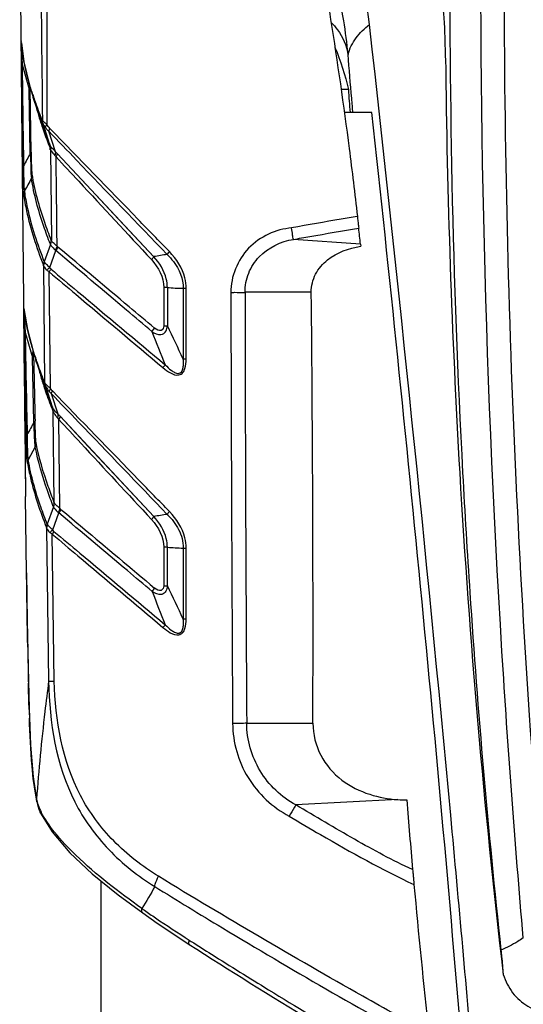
# Model space of a CAD drawing. Header units: millimetres. Extents: x 0 to 4000, y 0 to 3000.
# Tile 83 of 170: x 645 to 765, y 1942 to 2177. Entities that reach past the tile are written whole.
import ezdxf

# ---------------------------------------------------------------- set-up
doc = ezdxf.new("R2010")
doc.units = ezdxf.units.MM
doc.header["$LTSCALE"] = 219.99956
doc.layers.get('0').update_dxf_attribs({"linetype": 'CONTINUOUS'})

msp = doc.modelspace()

# ---------------------------------------------------------------- linework, layer by layer
at = {"color": 7, "linetype": 'CONTINUOUS'}
for p, q in [((644.78, 2206.32), (645.28, 2148.43)), ((645.37, 2166.75), (647.06, 2160.83)), ((647.32, 2145.52), (647.06, 2160.83)), ((723.23, 2160.77), (721.51, 2160.74)), ((648.02, 2158.83), (648, 2158.89)), ((649.06, 2155.88), (648.02, 2158.83)), ((648.02, 2158.83), (649.83, 2153.33)), ((728.86, 2155.28), (722.27, 2155.28)), ((650.28, 2152.75), (651.85, 2147.9)), ((653.32, 2145.93), (651.74, 2150.8)), ((651.85, 2147.91), (651.85, 2147.89)), ((652.13, 2146.34), (652.11, 2146.35)), ((726.12, 2123.9), (726.18, 2123.38)), ((645.89, 2108.04), (645.89, 2108.04)), ((646.1, 2102.75), (647.85, 2096.78)), ((648.18, 2081.39), (647.85, 2096.78)), ((648.13, 2096.14), (648.11, 2097.05)), ((648.66, 2096.15), (648.64, 2096.21)), ((648.66, 2096.15), (650.48, 2090.66)), ((650.93, 2090.05), (652.56, 2085.08)), ((653.96, 2083.27), (652.36, 2088.17)), ((652.55, 2085.1), (652.56, 2085.08)), ((652.74, 2083.64), (652.74, 2084.53)), ((653.05, 2062.18), (652.77, 2083.88)), ((648.51, 2075.54), (646.82, 2072.39)), ((646.43, 2045.46), (646.2, 2063.63)), ((648.87, 1990.78), (648.87, 1990.79)), ((649.78, 1988.08), (649.78, 1988.08)), ((664.24, 1858.18), (664.24, 1971.91)), ((685.27, 1956.76), (685.28, 1956.76))]:
    msp.add_line(p, q, dxfattribs=at)
at = {"color": 9, "linetype": 'CONTINUOUS'}
for p, q in [((645.15, 2172.14), (645.14, 2172.26)), ((645.14, 2172.26), (645.14, 2172.13)), ((645.19, 2171.88), (645.14, 2172.26)), ((645.17, 2171.9), (645.15, 2172.14)), ((647.56, 2145.79), (647.31, 2161.1)), ((648.1, 2158.92), (648.08, 2158.99)), ((648.17, 2158.88), (648.14, 2158.95)), ((648.89, 2156), (648.91, 2155.92)), ((648.97, 2155.94), (648.99, 2155.86)), ((650.28, 2152.75), (649.06, 2155.88)), ((649.64, 2153.42), (649.78, 2152.99)), ((649.66, 2153.41), (649.78, 2152.99)), ((650.2, 2153.34), (650.1, 2153.57)), ((650.2, 2153.34), (650.12, 2153.56)), ((651.86, 2147.19), (651.92, 2147.05)), ((651.87, 2147.18), (651.92, 2147.04)), ((652.1, 2146.35), (652.36, 2124.79)), ((653.78, 2145.45), (676.78, 2120.88)), ((726.12, 2123.9), (710.13, 2125)), ((652.14, 2123.76), (650.64, 2119.65)), ((651.97, 2118.3), (653.41, 2122.35)), ((652.45, 2119.64), (653.41, 2122.35)), ((651.95, 2118.3), (652.45, 2119.64)), ((650.81, 2090.76), (650.51, 2118.68)), ((652.15, 2089.39), (651.85, 2117.23)), ((679.17, 2113.51), (679.17, 2104.36)), ((680.03, 2113.51), (680.03, 2104.36)), ((683.83, 2113.32), (683.83, 2096.43)), ((684.52, 2096.43), (684.52, 2113.32)), ((714.38, 2112.37), (698.57, 2112.37)), ((645.88, 2108.25), (645.89, 2108.04)), ((645.94, 2107.86), (645.88, 2108.25)), ((645.9, 2108.05), (645.88, 2108.24)), ((645.92, 2107.87), (645.9, 2108.05)), ((648.1, 2097.72), (648.09, 2097.92)), ((648.75, 2096.22), (648.72, 2096.29)), ((648.79, 2096.2), (648.76, 2096.26)), ((650.28, 2090.78), (650.32, 2090.65)), ((650.33, 2090.75), (650.37, 2090.62)), ((650.65, 2090.75), (650.6, 2090.87)), ((650.68, 2090.73), (650.63, 2090.85)), ((650.81, 2090.76), (650.75, 2090.9)), ((650.81, 2090.77), (650.76, 2090.9)), ((650.93, 2090.05), (650.89, 2090.16)), ((652.32, 2085.03), (652.5, 2084.59)), ((652.37, 2085.01), (652.59, 2084.4)), ((652.5, 2084.59), (652.57, 2084.41)), ((652.6, 2084.35), (652.69, 2084.12)), ((652.61, 2084.34), (652.69, 2084.12)), ((652.77, 2083.93), (652.75, 2083.99)), ((654.4, 2060.76), (654.13, 2082.03)), ((654.41, 2082.8), (676.79, 2058.87)), ((652.86, 2061.15), (651.36, 2057.05)), ((652.67, 2055.7), (654.11, 2059.74)), ((651.22, 2056.09), (651.7, 2019.58)), ((653.02, 2019.6), (652.56, 2054.65)), ((679.17, 2051.53), (679.17, 2042.3)), ((680.03, 2042.3), (680.03, 2051.53)), ((683.83, 2051.34), (683.83, 2034.38)), ((684.51, 2034.38), (684.51, 2051.33)), ((646.43, 2045.47), (646.43, 2045.47)), ((698.98, 2009.52), (714.77, 2009.53)), ((648.87, 1990.79), (648.81, 1991.4)), ((735.02, 1991.31), (710.67, 1990.04)), ((685.27, 1957.79), (685.73, 1957.49))]:
    msp.add_line(p, q, dxfattribs=at)
at = {"color": 7, "linetype": 'CONTINUOUS'}
for points in [[(645.18, 2171.88), (645.78, 2167.35), (647.1, 2161.8), (648, 2158.89)], [(645.28, 2148.43), (646.09, 2072.83), (646.2, 2063.63)], [(652.12, 2147.27), (652.14, 2147.22), (652.15, 2147.17), (652.17, 2147.13)], [(645.89, 2108.03), (645.88, 2108.07), (645.89, 2108.04)], [(645.89, 2108.04), (646.63, 2103.53), (647.97, 2098.33), (648.64, 2096.21)], [(646.43, 2045.47), (646.59, 2034), (646.78, 2022.9), (647.02, 2013.09), (647.39, 2004.4), (647.97, 1996.78), (648.87, 1990.79)], [(648.87, 1990.78), (649.01, 1990.18), (649.37, 1989.05), (649.78, 1988.08)], [(649.78, 1988.08), (652.5, 1983.62), (656.78, 1978.65), (662.1, 1973.64), (668.29, 1968.61), (674.14, 1964.28)], [(674.14, 1964.28), (677.61, 1961.85), (682.02, 1958.88), (685.27, 1956.76)]]:
    msp.add_lwpolyline(points, dxfattribs=at)
at = {"color": 9, "linetype": 'CONTINUOUS'}
for points in [[(653.78, 2145.45), (660.73, 2138.03), (668.4, 2129.84), (676.78, 2120.88)], [(652.39, 2124.72), (652.38, 2124.74), (652.37, 2124.77), (652.36, 2124.79)], [(652.1, 2123.86), (652.11, 2123.83), (652.13, 2123.79), (652.14, 2123.76)], [(653.28, 2122.46), (653.33, 2122.42), (653.38, 2122.38), (653.41, 2122.35)], [(654.41, 2082.8), (661.14, 2075.61), (668.6, 2067.63), (676.79, 2058.87)], [(652.81, 2061.25), (652.82, 2061.21), (652.84, 2061.18), (652.86, 2061.15)], [(652.66, 2055.7), (653.14, 2057.04), (653.63, 2058.38), (654.12, 2059.73)]]:
    msp.add_lwpolyline(points, dxfattribs=at)
at = {"color": 7, "linetype": 'CONTINUOUS'}
for centre, radius, start, end in [((643.72, 2166.65), 85.11, 6.4779, 26.2578), ((2856.06, 2190.76), 2109.75, 180.61041, 183.30111), ((1539.96, 2218.57), 818.77, 184.04853, 184.4331), ((-565.12, 1982.92), 1298.92, 6.23089, 6.39926), ((-7026.17, 2031.96), 7740.97, 359.833972, 0.595172), ((22408.32, 2330.94), 21763.77, 180.587303, 180.703726), ((7851.75, 2247), 7205.2, 181.199722, 181.314831), ((2832.74, 2189.46), 2086.39, 183.30224, 186.60229), ((737.13, 2021), 29.76, 265.9446, 270.0634), ((3143.64, 2187.69), 2414.49, 184.66707, 185.0631), ((2246.79, 2106.31), 1513.95, 185.1253, 186.47365), ((1366.21, 3015.72), 1259, 237.25823, 240.39526)]:
    msp.add_arc(centre, radius, start, end, dxfattribs=at)
at = {"color": 9, "linetype": 'CONTINUOUS'}
for centre, radius, start, end in [((5293.17, 2170.36), 4641.92, 179.64481, 180.22108), ((740.13, 2171.63), 95.03, 179.8613, 180.3067), ((1250.33, 2174.55), 605.23, 180.32367, 180.75972), ((6525.56, 2237.33), 5880.84, 180.689858, 180.925789), ((6435.23, 2237.49), 5790.3, 180.700024, 180.939503), ((740.12, 2159.21), 93.07, 178.36, 178.9992), ((724.02, 2184.66), 80.16, 197.7306, 198.6764), ((733.1, 2187.77), 89.76, 198.743, 200.7163), ((711.6, 2173.12), 65.01, 194.5217, 195.2683), ((718.11, 2174.93), 71.77, 195.3594, 197.4367), ((745.23, 2192.33), 102.72, 200.7062, 202.1693), ((748.73, 2185.57), 104.19, 201.2246, 201.6127), ((713.4, 1911.11), 212.95, 99.0336, 99.9007), ((686.45, 2204.77), 91.48, 265.9739, 268.3546), ((684.5, 1872.81), 240.51, 89.998, 90.16), ((22542.21, 2152.41), 21847.06, 180.105012, 180.37479), ((20807.6, 2139.84), 20109.05, 180.078276, 180.371298), ((670.41, 2108.34), 7.97, 318.2195, 325.399), ((1434.19, 2400.98), 814.31, 201.46288, 202.06691), ((-22.02, 1763.16), 780.57, 25.27442, 25.91998), ((6465.03, 2200.41), 5819.98, 180.963689, 181.203315), ((6375.66, 2200.14), 5730.39, 180.97379, 181.217017), ((765.71, 2094.86), 117.87, 178.1752, 178.5203), ((732.75, 2095.66), 84.91, 178.4881, 179.2439), ((873.85, 2101.08), 225.78, 180.853, 181.0222), ((725.73, 2122.51), 81.35, 198.2088, 198.8056), ((709.98, 2109.98), 62.7, 193.7684, 195.1098), ((717.92, 2112.16), 70.94, 195.133, 197.5394), ((684.56, 2090.19), 6.99, 135.9147, 142.9736), ((750.82, 2131.14), 108, 201.9617, 202.2997), ((649.88, 2083.95), 2.9, 6.2528, 10.0342), ((649.97, 2084.02), 2.8, 4.5051, 7.6087), ((649.94, 2084.01), 2.82, 1.4256, 4.5065), ((649.85, 2083.95), 2.94, 358.7491, 6.2538), ((655.48, 2086.36), 3.22, 214.5694, 215.5424), ((649.94, 2084.01), 2.83, 358.3459, 1.427), ((735.02, 1710.96), 352.75, 98.9743, 99.5008), ((678.21, 1679.16), 372.38, 89.7203, 89.8525), ((686.42, 2138.72), 87.42, 265.809, 268.3048), ((684.49, 2186.17), 134.83, 269.7198, 270.0062), ((23.23, 1721.68), 730.88, 25.33112, 26.01947), ((670.56, 2046.16), 7.79, 318.452, 325.7966), ((1362.47, 2308.65), 736.45, 201.31221, 201.9765), ((684.5, 2028.27), 6.89, 136.0389, 143.2289), ((2398.98, 2057.85), 1752.55, 180.9507, 181.15106), ((1753.96, 2045), 1107.41, 181.15666, 181.33929), ((1135.79, 2028.62), 489.01, 181.8487, 182.0961), ((659.34, 1993.58), 10.76, 191.6768, 194.95), ((659.71, 1993.69), 11.15, 195.0025, 203.8805), ((663.95, 1995.44), 15.73, 203.4487, 206.9485), ((823.74, 2178.23), 260.3, 234.8695, 235.0366), ((1377.96, 3043.56), 1287.92, 237.48781, 237.7426)]:
    msp.add_arc(centre, radius, start, end, dxfattribs=at)
at = {"color": 7, "linetype": 'CONTINUOUS'}
for points, knots in [([(748.53, 2253.7), (748.05, 2238.3), (746.78, 2176.83), (748.07, 2115.3), (750.51, 2069.28)], [0, 0, 0, 0, 0.250542, 1, 1, 1, 1]), ([(764.99, 1958.3), (763, 1981.06), (756.18, 2072.73), (754.1, 2164.75), (755.2, 2233.81)], [0, 0, 0, 0, 0.24861, 1, 1, 1, 1]), ([(760.46, 2214.18), (760.15, 2174.02), (761.19, 2093.93), (765.95, 2013.97), (769.17, 1974.19)], [0, 0, 0, 0, 0.501519, 1, 1, 1, 1]), ([(713.81, 2208.14), (717.51, 2187.74), (721.62, 2161.88), (724.77, 2135.9), (725.38, 2130.5)], [0, 0, 0, 0, 0.79205, 1, 1, 1, 1]), ([(746.43, 2168.29), (746.41, 2169.56), (746.33, 2173.87), (746.14, 2178.18), (745.75, 2181.18)], [0, 0, 0, 0, 0.295609, 1, 1, 1, 1]), ([(753.32, 1924.7), (751.5, 1945.67), (743.95, 2029.59), (735.34, 2113.42), (728.29, 2176.25)], [0, 0, 0, 0, 0.24973, 1, 1, 1, 1]), ([(751.11, 1922.51), (748.06, 1961.21), (741.02, 2038.84), (733.08, 2116.38), (728.86, 2155.28)], [0, 0, 0, 0, 0.498039, 1, 1, 1, 1]), ([(651.89, 2147.73), (651.88, 2147.78), (651.8, 2147.81), (651.85, 2147.89), (651.85, 2147.89)], [0, 0, 0, 0, 0.959161, 1, 1, 1, 1]), ([(651.85, 2147.89), (651.87, 2147.87), (651.96, 2147.66), (652.05, 2147.45), (652.12, 2147.27)], [0, 0, 0, 0, 0.138382, 1, 1, 1, 1]), ([(651.94, 2147.56), (651.93, 2147.58), (651.93, 2147.6), (651.91, 2147.62), (651.91, 2147.62)], [0, 0, 0, 0, 0.630391, 1, 1, 1, 1]), ([(652.01, 2147.13), (652.01, 2147.09), (652.02, 2147), (652.02, 2146.92), (652.03, 2146.88)], [0, 0, 0, 0, 0.5048, 1, 1, 1, 1]), ([(652.03, 2146.88), (652.03, 2146.86), (652.03, 2146.82), (652.03, 2146.78), (652.03, 2146.76)], [0, 0, 0, 0, 0.510803, 1, 1, 1, 1]), ([(652.06, 2146.55), (652.06, 2146.58), (652.06, 2146.64), (652.05, 2146.71), (652.05, 2146.74)], [0, 0, 0, 0, 0.447265, 1, 1, 1, 1]), ([(652.11, 2146.35), (652.09, 2146.36), (652.07, 2146.43), (652.07, 2146.5), (652.06, 2146.55)], [0, 0, 0, 0, 0.281758, 1, 1, 1, 1]), ([(652.17, 2146.4), (652.17, 2146.38), (652.15, 2146.36), (652.13, 2146.34), (652.12, 2146.34)], [0, 0, 0, 0, 0.628869, 1, 1, 1, 1]), ([(652.17, 2147.13), (652.21, 2146.98), (652.25, 2146.79), (652.25, 2146.6), (652.23, 2146.57)], [0, 0, 0, 0, 0.83699, 1, 1, 1, 1]), ([(652.23, 2146.57), (652.23, 2146.56), (652.21, 2146.54), (652.18, 2146.56), (652.17, 2146.57)], [0, 0, 0, 0, 0.417937, 1, 1, 1, 1]), ([(725.38, 2130.5), (725.43, 2130.1), (725.51, 2129.38), (725.62, 2128.44), (725.68, 2127.9), (725.7, 2127.69)], [0, 0, 0, 0, 0.421917, 0.77705, 1, 1, 1, 1]), ([(714.38, 2112.37), (714.37, 2113.86), (715.09, 2116.89), (719.02, 2121.4), (723.36, 2122.93), (726.18, 2123.38)], [0, 0, 0, 0, 0.255598, 0.510192, 1, 1, 1, 1]), ([(652.55, 2085.09), (652.55, 2085.1), (652.54, 2085.11), (652.55, 2085.1), (652.55, 2085.1)], [0, 0, 0, 0, 0.702607, 1, 1, 1, 1]), ([(652.57, 2085.02), (652.56, 2085.04), (652.56, 2085.06), (652.55, 2085.08), (652.55, 2085.09)], [0, 0, 0, 0, 0.551312, 1, 1, 1, 1]), ([(652.6, 2085), (652.6, 2085), (652.59, 2085.02), (652.6, 2085), (652.6, 2085)], [0, 0, 0, 0, 0.40913, 1, 1, 1, 1]), ([(652.61, 2084.85), (652.61, 2084.86), (652.61, 2084.88), (652.59, 2084.87), (652.59, 2084.87)], [0, 0, 0, 0, 0.761589, 1, 1, 1, 1]), ([(652.74, 2084.66), (652.7, 2084.76), (652.66, 2084.87), (652.61, 2084.98), (652.6, 2085)], [0, 0, 0, 0, 0.851121, 1, 1, 1, 1]), ([(652.65, 2084.61), (652.65, 2084.66), (652.63, 2084.74), (652.62, 2084.82), (652.61, 2084.85)], [0, 0, 0, 0, 0.593133, 1, 1, 1, 1]), ([(652.69, 2084.32), (652.68, 2084.36), (652.67, 2084.46), (652.66, 2084.56), (652.65, 2084.61)], [0, 0, 0, 0, 0.494066, 1, 1, 1, 1]), ([(750.51, 2069.28), (751.02, 2059.76), (753.3, 2021.73), (756.59, 1983.77), (759.65, 1955.38)], [0, 0, 0, 0, 0.250367, 1, 1, 1, 1]), ([(714.77, 2009.52), (714.76, 2006.91), (716.08, 2001.61), (721.31, 1995.63), (728.03, 1992.33), (732.76, 1991.47), (735.02, 1991.31)], [0, 0, 0, 0, 0.26272, 0.522814, 0.772046, 1, 1, 1, 1]), ([(738.58, 1974.61), (738.61, 1974.27), (738.67, 1973.54), (738.78, 1972.36), (738.85, 1971.51), (738.89, 1971.06)], [0, 0, 0, 0, 0.283354, 0.621623, 1, 1, 1, 1]), ([(759.64, 1955.38), (759.7, 1954.87), (759.9, 1952.94), (760.08, 1951), (760.18, 1949.56)], [0, 0, 0, 0, 0.261953, 1, 1, 1, 1]), ([(760.18, 1949.57), (760.72, 1948.03), (762.18, 1945.04), (765.97, 1941.75), (770.59, 1939.97), (773.8, 1939.37), (775.42, 1939.15)], [0, 0, 0, 0, 0.24988, 0.499387, 0.749581, 1, 1, 1, 1])]:
    msp.add_open_spline(points, degree=3, knots=knots, dxfattribs=at)
at = {"color": 9, "linetype": 'CONTINUOUS'}
for points, knots in [([(723.15, 2169.16), (722.9, 2171.84), (721.5, 2182.9), (718.39, 2193.78), (714.99, 2201.53)], [0, 0, 0, 0, 0.241334, 1, 1, 1, 1]), ([(719.11, 2176.78), (719.66, 2176.23), (721.56, 2174.04), (722.82, 2171.26), (723.15, 2169.16)], [0, 0, 0, 0, 0.266496, 1, 1, 1, 1]), ([(723.15, 2169.16), (723.55, 2170.56), (724.87, 2173.29), (727.08, 2175.35), (728.29, 2176.25)], [0, 0, 0, 0, 0.491125, 1, 1, 1, 1]), ([(645.14, 2172.26), (645.13, 2172.31), (645.08, 2172.64), (645.1, 2172.05), (645.1, 2171.86)], [0, 0, 0, 0, 0.216828, 1, 1, 1, 1]), ([(645.17, 2171.93), (645.13, 2171.92), (645.18, 2171.67), (645.15, 2171.53), (645.15, 2171.39)], [0, 0, 0, 0, 0.234586, 1, 1, 1, 1]), ([(647.67, 2160.25), (647.34, 2161.28), (646.21, 2165.09), (645.42, 2169.02), (645.17, 2171.9)], [0, 0, 0, 0, 0.272026, 1, 1, 1, 1]), ([(724.33, 2155.18), (724.23, 2156.33), (723.83, 2160.99), (723.44, 2165.65), (723.15, 2169.16)], [0, 0, 0, 0, 0.246821, 1, 1, 1, 1]), ([(645.15, 2166.49), (645.15, 2166.57), (645.25, 2166.69), (645.37, 2166.71), (645.43, 2166.73)], [0, 0, 0, 0, 0.573064, 1, 1, 1, 1]), ([(649.78, 2152.99), (649.91, 2152.57), (650.48, 2150.84), (651.11, 2149.14), (651.61, 2147.85)], [0, 0, 0, 0, 0.242333, 1, 1, 1, 1]), ([(651.83, 2147.89), (651.64, 2148.35), (650.94, 2150.15), (650.29, 2151.97), (649.84, 2153.33)], [0, 0, 0, 0, 0.257999, 1, 1, 1, 1]), ([(651.29, 2152.45), (651.16, 2152.55), (650.8, 2152.85), (650.42, 2153.13), (650.2, 2153.34)], [0, 0, 0, 0, 0.351501, 1, 1, 1, 1]), ([(650.89, 2151.78), (650.82, 2151.89), (650.61, 2152.21), (650.41, 2152.52), (650.28, 2152.73)], [0, 0, 0, 0, 0.341778, 1, 1, 1, 1]), ([(651.74, 2150.8), (653.95, 2148.5), (663.37, 2138.71), (672.76, 2128.9), (679.96, 2121.41)], [0, 0, 0, 0, 0.235237, 1, 1, 1, 1]), ([(680.51, 2122.08), (678.02, 2124.65), (668.52, 2134.45), (658.98, 2144.22), (651.98, 2151.47)], [0, 0, 0, 0, 0.262253, 1, 1, 1, 1]), ([(647.32, 2145.53), (647.35, 2144.29), (647.48, 2142.33), (647.44, 2140.34), (647.59, 2139.62)], [0, 0, 0, 0, 0.630649, 1, 1, 1, 1]), ([(647.79, 2140.56), (647.7, 2141.2), (647.64, 2142.95), (647.59, 2144.69), (647.57, 2145.79)], [0, 0, 0, 0, 0.367573, 1, 1, 1, 1]), ([(652.2, 2147.16), (652.18, 2147.18), (652.16, 2147.22), (652.13, 2147.25), (652.12, 2147.27)], [0, 0, 0, 0, 0.509539, 1, 1, 1, 1]), ([(652.16, 2146.4), (652.21, 2146.3), (652.5, 2145.82), (652.87, 2145.39), (653.16, 2145.05)], [0, 0, 0, 0, 0.195611, 1, 1, 1, 1]), ([(653.32, 2145.93), (653.24, 2146.01), (652.93, 2146.33), (652.62, 2146.64), (652.42, 2146.89)], [0, 0, 0, 0, 0.275879, 1, 1, 1, 1]), ([(653.49, 2144.68), (655.29, 2142.74), (662.87, 2134.57), (670.46, 2126.4), (676.25, 2120.17)], [0, 0, 0, 0, 0.237065, 1, 1, 1, 1]), ([(645.49, 2142.31), (645.49, 2142.38), (645.6, 2142.49), (645.72, 2142.52), (645.77, 2142.53)], [0, 0, 0, 0, 0.566787, 1, 1, 1, 1]), ([(645.73, 2135.7), (645.63, 2136.49), (645.57, 2138.7), (645.51, 2140.9), (645.49, 2142.31)], [0, 0, 0, 0, 0.362959, 1, 1, 1, 1]), ([(645.72, 2142.55), (645.71, 2141.24), (645.75, 2139.22), (645.75, 2137.17), (645.91, 2136.48)], [0, 0, 0, 0, 0.64681, 1, 1, 1, 1]), ([(652.33, 2124.8), (651.78, 2126.2), (649.88, 2131.33), (648.4, 2136.64), (647.79, 2140.56)], [0, 0, 0, 0, 0.275409, 1, 1, 1, 1]), ([(652.1, 2123.86), (651.55, 2125.27), (649.65, 2130.4), (648.18, 2135.71), (647.58, 2139.63)], [0, 0, 0, 0, 0.275488, 1, 1, 1, 1]), ([(645.91, 2136.47), (646.08, 2135.18), (647.13, 2129.44), (648.99, 2123.87), (650.64, 2119.66)], [0, 0, 0, 0, 0.223859, 1, 1, 1, 1]), ([(645.73, 2135.7), (645.91, 2134.41), (646.95, 2128.67), (648.8, 2123.1), (650.45, 2118.89)], [0, 0, 0, 0, 0.223848, 1, 1, 1, 1]), ([(725.38, 2130.5), (724.09, 2130.28), (718.86, 2129.38), (713.64, 2128.46), (709.7, 2127.75)], [0, 0, 0, 0, 0.247084, 1, 1, 1, 1]), ([(709.7, 2127.75), (705.93, 2127.42), (698.35, 2123.99), (695.14, 2116.14), (695.21, 2112.36)], [0, 0, 0, 0, 0.500962, 1, 1, 1, 1]), ([(710.13, 2125), (710.01, 2125.32), (709.9, 2126.26), (709.76, 2127.17), (709.7, 2127.75)], [0, 0, 0, 0, 0.37116, 1, 1, 1, 1]), ([(710.13, 2125), (711.43, 2125.23), (716.62, 2126.16), (721.82, 2127.05), (725.7, 2127.69)], [0, 0, 0, 0, 0.252245, 1, 1, 1, 1]), ([(653.71, 2123.36), (653.56, 2123.5), (653.1, 2123.92), (652.58, 2124.34), (652.39, 2124.72)], [0, 0, 0, 0, 0.319727, 1, 1, 1, 1]), ([(698.57, 2112.36), (698.57, 2113.91), (699.16, 2117.05), (702.57, 2122.33), (707.11, 2124.54), (710.13, 2125)], [0, 0, 0, 0, 0.251938, 0.503789, 1, 1, 1, 1]), ([(652.14, 2123.76), (652.18, 2123.66), (652.48, 2123.16), (652.94, 2122.79), (653.28, 2122.46)], [0, 0, 0, 0, 0.17664, 1, 1, 1, 1]), ([(676.36, 2103.02), (674.34, 2104.73), (666.69, 2111.16), (659.05, 2117.6), (653.42, 2122.33)], [0, 0, 0, 0, 0.264132, 1, 1, 1, 1]), ([(653.92, 2123.18), (653.89, 2123.21), (653.81, 2123.27), (653.74, 2123.33), (653.7, 2123.36)], [0, 0, 0, 0, 0.503771, 1, 1, 1, 1]), ([(676.97, 2103.81), (674.95, 2105.51), (667.26, 2111.97), (659.57, 2118.42), (653.92, 2123.18)], [0, 0, 0, 0, 0.263741, 1, 1, 1, 1]), ([(684.52, 2113.32), (684.54, 2114.15), (684.09, 2117.43), (682.19, 2120.32), (680.51, 2122.08)], [0, 0, 0, 0, 0.254485, 1, 1, 1, 1]), ([(650.5, 2118.68), (650.52, 2118.88), (650.57, 2119.18), (650.79, 2119.35), (650.86, 2119.39)], [0, 0, 0, 0, 0.716472, 1, 1, 1, 1]), ([(650.8, 2119.46), (650.78, 2119.5), (650.74, 2119.55), (650.67, 2119.63), (650.66, 2119.62)], [0, 0, 0, 0, 0.669621, 1, 1, 1, 1]), ([(651.96, 2118.29), (651.84, 2118.4), (651.44, 2118.77), (651.02, 2119.15), (650.8, 2119.46)], [0, 0, 0, 0, 0.304589, 1, 1, 1, 1]), ([(680.03, 2113.51), (680.03, 2114.21), (679.69, 2116.95), (678.14, 2119.39), (676.78, 2120.88)], [0, 0, 0, 0, 0.258833, 1, 1, 1, 1]), ([(679.96, 2121.41), (680.5, 2120.88), (682.52, 2118.65), (683.86, 2115.59), (683.83, 2113.32)], [0, 0, 0, 0, 0.248969, 1, 1, 1, 1]), ([(650.45, 2118.89), (650.46, 2118.86), (650.48, 2118.79), (650.5, 2118.72), (650.5, 2118.69)], [0, 0, 0, 0, 0.434249, 1, 1, 1, 1]), ([(650.5, 2118.68), (650.53, 2118.6), (650.74, 2118.2), (651.07, 2117.88), (651.32, 2117.62)], [0, 0, 0, 0, 0.198561, 1, 1, 1, 1]), ([(651.85, 2117.23), (653.95, 2115.47), (662.99, 2107.84), (672.05, 2100.25), (678.98, 2094.4)], [0, 0, 0, 0, 0.232262, 1, 1, 1, 1]), ([(652.26, 2117.91), (654.38, 2116.14), (663.46, 2108.52), (672.57, 2100.91), (679.54, 2095.05)], [0, 0, 0, 0, 0.232435, 1, 1, 1, 1]), ([(695.2, 2112.36), (695.5, 2112.37), (696.62, 2112.37), (697.75, 2112.37), (698.57, 2112.36)], [0, 0, 0, 0, 0.26458, 1, 1, 1, 1]), ([(645.88, 2108.25), (645.87, 2108.3), (645.79, 2108.64), (645.82, 2108.04), (645.81, 2107.86)], [0, 0, 0, 0, 0.22956, 1, 1, 1, 1]), ([(645.91, 2107.91), (645.88, 2107.97), (645.85, 2107.58), (645.86, 2107.5), (645.86, 2107.4)], [0, 0, 0, 0, 0.424404, 1, 1, 1, 1]), ([(648.46, 2097.09), (648.14, 2098.04), (647.06, 2101.57), (646.25, 2105.2), (645.92, 2107.87)], [0, 0, 0, 0, 0.269937, 1, 1, 1, 1]), ([(676.36, 2103.02), (676.96, 2102.59), (678.24, 2101.84), (679.91, 2102.99), (679.92, 2103.97), (680.03, 2104.36)], [0, 0, 0, 0, 0.444661, 0.756237, 1, 1, 1, 1]), ([(679.17, 2104.36), (679.22, 2103.95), (678.52, 2102.73), (677.46, 2103.53), (676.97, 2103.81)], [0, 0, 0, 0, 0.426749, 1, 1, 1, 1]), ([(679.17, 2104.36), (679.38, 2104.36), (679.65, 2104.36), (679.92, 2104.36), (679.97, 2104.36)], [0, 0, 0, 0, 0.800884, 1, 1, 1, 1]), ([(645.87, 2102.5), (645.87, 2102.57), (645.97, 2102.69), (646.1, 2102.71), (646.15, 2102.73)], [0, 0, 0, 0, 0.574808, 1, 1, 1, 1]), ([(647.99, 2096.87), (647.97, 2096.85), (647.92, 2096.82), (647.88, 2096.8), (647.85, 2096.78)], [0, 0, 0, 0, 0.472453, 1, 1, 1, 1]), ([(648.11, 2097.05), (648.1, 2097.02), (648.07, 2096.95), (648.02, 2096.9), (647.99, 2096.87)], [0, 0, 0, 0, 0.441767, 1, 1, 1, 1]), ([(650.6, 2090.87), (650.42, 2091.32), (649.74, 2093.07), (649.1, 2094.83), (648.66, 2096.15)], [0, 0, 0, 0, 0.257872, 1, 1, 1, 1]), ([(650.75, 2090.9), (650.56, 2091.35), (649.86, 2093.11), (649.2, 2094.89), (648.75, 2096.22)], [0, 0, 0, 0, 0.257836, 1, 1, 1, 1]), ([(678.98, 2094.4), (679.53, 2093.93), (680.64, 2093.1), (682.49, 2092.34), (683.83, 2093.14), (684.43, 2094.54), (684.52, 2095.68), (684.52, 2096.43)], [0, 0, 0, 0, 0.2477, 0.490172, 0.613642, 0.741764, 1, 1, 1, 1]), ([(679.54, 2095.05), (679.98, 2094.6), (680.68, 2093.93), (681.72, 2093.25), (682.66, 2092.87), (683.6, 2093.45), (683.82, 2094.44), (683.89, 2095.43), (683.86, 2096.1), (683.83, 2096.43)], [0, 0, 0, 0, 0.246936, 0.369678, 0.491185, 0.612349, 0.741093, 0.870599, 1, 1, 1, 1]), ([(684.52, 2096.43), (684.35, 2096.43), (684.14, 2096.43), (683.93, 2096.43), (683.89, 2096.43)], [0, 0, 0, 0, 0.81018, 1, 1, 1, 1]), ([(650.32, 2090.65), (650.47, 2090.19), (651.09, 2088.3), (651.77, 2086.43), (652.32, 2085.03)], [0, 0, 0, 0, 0.241596, 1, 1, 1, 1]), ([(652.54, 2085.1), (652.35, 2085.57), (651.62, 2087.41), (650.95, 2089.27), (650.48, 2090.66)], [0, 0, 0, 0, 0.258173, 1, 1, 1, 1]), ([(650.88, 2090.65), (650.87, 2090.67), (650.84, 2090.71), (650.82, 2090.75), (650.81, 2090.76)], [0, 0, 0, 0, 0.567644, 1, 1, 1, 1]), ([(652.15, 2089.39), (652.01, 2089.51), (651.57, 2089.91), (651.11, 2090.31), (650.88, 2090.65)], [0, 0, 0, 0, 0.311792, 1, 1, 1, 1]), ([(650.93, 2090.05), (650.97, 2089.96), (651.22, 2089.48), (651.55, 2089.06), (651.82, 2088.73)], [0, 0, 0, 0, 0.196085, 1, 1, 1, 1]), ([(680.53, 2060.05), (678.08, 2062.58), (668.77, 2072.17), (659.44, 2081.75), (652.59, 2088.83)], [0, 0, 0, 0, 0.263009, 1, 1, 1, 1]), ([(652.36, 2088.17), (654.52, 2085.92), (663.73, 2076.33), (672.93, 2066.73), (679.99, 2059.39)], [0, 0, 0, 0, 0.234267, 1, 1, 1, 1]), ([(652.83, 2084.53), (652.81, 2084.55), (652.78, 2084.59), (652.76, 2084.64), (652.75, 2084.66)], [0, 0, 0, 0, 0.51016, 1, 1, 1, 1]), ([(653.04, 2084.25), (653.01, 2084.29), (652.94, 2084.37), (652.89, 2084.45), (652.86, 2084.49)], [0, 0, 0, 0, 0.514235, 1, 1, 1, 1]), ([(653.96, 2083.27), (653.87, 2083.36), (653.56, 2083.68), (653.25, 2084), (653.04, 2084.25)], [0, 0, 0, 0, 0.278709, 1, 1, 1, 1]), ([(652.76, 2083.93), (652.77, 2083.92), (652.77, 2083.91), (652.78, 2083.89), (652.78, 2083.88)], [0, 0, 0, 0, 0.51924, 1, 1, 1, 1]), ([(654.41, 2082.8), (654.38, 2082.61), (654.32, 2082.34), (654.15, 2082.12), (654.09, 2082.06)], [0, 0, 0, 0, 0.702697, 1, 1, 1, 1]), ([(654.14, 2082.03), (655.88, 2080.14), (663.25, 2072.18), (670.62, 2064.23), (676.26, 2058.16)], [0, 0, 0, 0, 0.2363, 1, 1, 1, 1]), ([(648.51, 2075.54), (648.48, 2075.82), (648.3, 2077.77), (648.25, 2079.73), (648.18, 2081.39)], [0, 0, 0, 0, 0.145623, 1, 1, 1, 1]), ([(648.72, 2076.47), (648.61, 2077.11), (648.53, 2078.84), (648.47, 2080.57), (648.44, 2081.66)], [0, 0, 0, 0, 0.370126, 1, 1, 1, 1]), ([(646.33, 2078.19), (646.34, 2078.26), (646.44, 2078.37), (646.57, 2078.4), (646.62, 2078.41)], [0, 0, 0, 0, 0.569112, 1, 1, 1, 1]), ([(646.65, 2071.62), (646.51, 2072.41), (646.44, 2074.61), (646.36, 2076.8), (646.33, 2078.19)], [0, 0, 0, 0, 0.364774, 1, 1, 1, 1]), ([(646.56, 2078.43), (646.56, 2077.13), (646.62, 2075.12), (646.64, 2073.08), (646.82, 2072.39)], [0, 0, 0, 0, 0.644787, 1, 1, 1, 1]), ([(652.81, 2061.25), (652.31, 2062.51), (650.57, 2067.17), (649.17, 2071.98), (648.51, 2075.54)], [0, 0, 0, 0, 0.272662, 1, 1, 1, 1]), ([(653.04, 2062.19), (652.54, 2063.45), (650.79, 2068.11), (649.39, 2072.91), (648.72, 2076.47)], [0, 0, 0, 0, 0.272589, 1, 1, 1, 1]), ([(651.36, 2057.05), (650.82, 2058.41), (648.95, 2063.41), (647.48, 2068.57), (646.82, 2072.39)], [0, 0, 0, 0, 0.274248, 1, 1, 1, 1]), ([(646.65, 2071.62), (646.85, 2070.43), (647.93, 2065.2), (649.65, 2060.12), (651.17, 2056.28)], [0, 0, 0, 0, 0.226443, 1, 1, 1, 1]), ([(652.86, 2061.15), (652.89, 2061.05), (653.19, 2060.55), (653.64, 2060.19), (653.98, 2059.86)], [0, 0, 0, 0, 0.179289, 1, 1, 1, 1]), ([(653.07, 2062.11), (653.07, 2062.12), (653.06, 2062.14), (653.05, 2062.17), (653.04, 2062.18)], [0, 0, 0, 0, 0.468667, 1, 1, 1, 1]), ([(654.4, 2060.76), (654.25, 2060.89), (653.79, 2061.31), (653.27, 2061.73), (653.08, 2062.11)], [0, 0, 0, 0, 0.319514, 1, 1, 1, 1]), ([(654.61, 2060.58), (654.58, 2060.61), (654.51, 2060.68), (654.43, 2060.73), (654.39, 2060.76)], [0, 0, 0, 0, 0.503973, 1, 1, 1, 1]), ([(653.98, 2059.86), (654.01, 2059.84), (654.06, 2059.8), (654.1, 2059.76), (654.12, 2059.73)], [0, 0, 0, 0, 0.491515, 1, 1, 1, 1]), ([(676.39, 2040.99), (674.42, 2042.65), (667, 2048.89), (659.58, 2055.14), (654.12, 2059.73)], [0, 0, 0, 0, 0.264801, 1, 1, 1, 1]), ([(654.61, 2060.58), (656.36, 2059.12), (663.82, 2052.85), (671.28, 2046.58), (677, 2041.78)], [0, 0, 0, 0, 0.233627, 1, 1, 1, 1]), ([(680.03, 2051.53), (680.03, 2052.23), (679.69, 2054.96), (678.14, 2057.38), (676.79, 2058.87)], [0, 0, 0, 0, 0.258996, 1, 1, 1, 1]), ([(679.99, 2059.39), (681.07, 2058.33), (683, 2055.92), (683.83, 2052.86), (683.83, 2051.34)], [0, 0, 0, 0, 0.499394, 1, 1, 1, 1]), ([(684.51, 2051.33), (684.53, 2052.16), (684.09, 2055.42), (682.2, 2058.3), (680.53, 2060.05)], [0, 0, 0, 0, 0.254522, 1, 1, 1, 1]), ([(651.17, 2056.28), (651.18, 2056.25), (651.2, 2056.19), (651.21, 2056.12), (651.22, 2056.09)], [0, 0, 0, 0, 0.429035, 1, 1, 1, 1]), ([(651.22, 2056.09), (651.25, 2056), (651.46, 2055.6), (651.79, 2055.28), (652.04, 2055.02)], [0, 0, 0, 0, 0.19825, 1, 1, 1, 1]), ([(651.51, 2056.86), (651.49, 2056.9), (651.45, 2056.94), (651.4, 2057.03), (651.38, 2057.02)], [0, 0, 0, 0, 0.663293, 1, 1, 1, 1]), ([(652.66, 2055.7), (652.54, 2055.82), (652.14, 2056.18), (651.73, 2056.55), (651.51, 2056.86)], [0, 0, 0, 0, 0.304753, 1, 1, 1, 1]), ([(652.56, 2054.65), (654.6, 2052.93), (663.4, 2045.5), (672.22, 2038.1), (678.98, 2032.4)], [0, 0, 0, 0, 0.231634, 1, 1, 1, 1]), ([(652.96, 2055.33), (655.02, 2053.61), (663.87, 2046.18), (672.74, 2038.76), (679.54, 2033.05)], [0, 0, 0, 0, 0.231808, 1, 1, 1, 1]), ([(646.59, 2033.71), (646.58, 2034.68), (646.52, 2038.6), (646.47, 2042.51), (646.43, 2045.46)], [0, 0, 0, 0, 0.246561, 1, 1, 1, 1]), ([(680.03, 2042.3), (679.92, 2041.88), (679.88, 2040.98), (678.36, 2039.87), (677.04, 2040.52), (676.39, 2040.99)], [0, 0, 0, 0, 0.26259, 0.513408, 1, 1, 1, 1]), ([(679.17, 2042.3), (679.21, 2041.9), (678.52, 2040.71), (677.48, 2041.5), (677, 2041.78)], [0, 0, 0, 0, 0.423367, 1, 1, 1, 1]), ([(679.17, 2042.3), (679.38, 2042.3), (679.65, 2042.3), (679.91, 2042.3), (679.97, 2042.3)], [0, 0, 0, 0, 0.801267, 1, 1, 1, 1]), ([(678.98, 2032.4), (679.53, 2031.93), (680.63, 2031.11), (682.46, 2030.34), (683.81, 2031.11), (684.43, 2032.5), (684.51, 2033.63), (684.51, 2034.38)], [0, 0, 0, 0, 0.2478, 0.490263, 0.613426, 0.741447, 1, 1, 1, 1]), ([(679.54, 2033.05), (679.98, 2032.6), (680.67, 2031.94), (681.71, 2031.26), (682.63, 2030.88), (683.59, 2031.41), (683.82, 2032.41), (683.89, 2033.39), (683.86, 2034.05), (683.83, 2034.38)], [0, 0, 0, 0, 0.247033, 0.369771, 0.491188, 0.611947, 0.740666, 0.870359, 1, 1, 1, 1]), ([(684.51, 2034.38), (684.35, 2034.38), (684.14, 2034.38), (683.93, 2034.38), (683.89, 2034.38)], [0, 0, 0, 0, 0.811088, 1, 1, 1, 1]), ([(647.03, 2012.84), (647.02, 2013.35), (646.95, 2015.44), (646.9, 2017.53), (646.86, 2019.12)], [0, 0, 0, 0, 0.241756, 1, 1, 1, 1]), ([(651.7, 2019.58), (651.38, 2017.16), (650.2, 2007.79), (649.33, 1998.38), (648.81, 1991.4)], [0, 0, 0, 0, 0.258538, 1, 1, 1, 1]), ([(651.7, 2019.58), (651.76, 2019.58), (652.2, 2019.59), (652.63, 2019.59), (653.02, 2019.6)], [0, 0, 0, 0, 0.120715, 1, 1, 1, 1]), ([(651.7, 2019.58), (651.86, 2009.76), (654.24, 1994.71), (665.59, 1978.9), (673.02, 1973.04), (677.01, 1970.58)], [0, 0, 0, 0, 0.512574, 0.75561, 1, 1, 1, 1]), ([(677.94, 1973.01), (674.07, 1975.39), (666.82, 1980.95), (655.75, 1995.95), (653.26, 2010.26), (653.02, 2019.6)], [0, 0, 0, 0, 0.247664, 0.491617, 1, 1, 1, 1]), ([(648.81, 1991.4), (648.26, 1993.99), (647.56, 2000.44), (647.25, 2006.9), (647.1, 2010.73)], [0, 0, 0, 0, 0.408266, 1, 1, 1, 1]), ([(698.98, 2009.53), (698.73, 2009.52), (697.61, 2009.51), (696.48, 2009.5), (695.61, 2009.5)], [0, 0, 0, 0, 0.220887, 1, 1, 1, 1]), ([(695.61, 2009.5), (695.65, 2005.01), (698.2, 1995.89), (705.16, 1989.46), (709.13, 1987.38)], [0, 0, 0, 0, 0.500006, 1, 1, 1, 1]), ([(710.67, 1990.04), (707.23, 1991.94), (701.22, 1997.61), (699, 2005.6), (698.98, 2009.53)], [0, 0, 0, 0, 0.50037, 1, 1, 1, 1]), ([(673.95, 1965.34), (668.47, 1969.25), (661.04, 1974.87), (653.38, 1982.99), (650.79, 1986.61), (649.93, 1988.31)], [0, 0, 0, 0, 0.603957, 0.829763, 1, 1, 1, 1]), ([(710.67, 1990.04), (710.58, 1989.86), (710.1, 1988.96), (709.57, 1988.08), (709.13, 1987.38)], [0, 0, 0, 0, 0.189954, 1, 1, 1, 1]), ([(738.58, 1974.6), (733.84, 1976.78), (724.48, 1981.86), (715.34, 1987.28), (710.67, 1990.04)], [0, 0, 0, 0, 0.490122, 1, 1, 1, 1]), ([(709.13, 1987.38), (711.6, 1985.88), (721.35, 1980.13), (731.26, 1974.61), (738.89, 1971.06)], [0, 0, 0, 0, 0.255805, 1, 1, 1, 1]), ([(677.01, 1970.58), (677.04, 1970.77), (677.25, 1971.61), (677.61, 1972.41), (677.94, 1973.01)], [0, 0, 0, 0, 0.213508, 1, 1, 1, 1]), ([(742.49, 1935.62), (737.21, 1938.53), (723.61, 1946.03), (702.09, 1958.5), (685.88, 1968.09), (677.94, 1973.01)], [0, 0, 0, 0, 0.242656, 0.62445, 1, 1, 1, 1]), ([(677.01, 1970.58), (682.37, 1967.26), (704.09, 1953.99), (726.14, 1941.28), (742.91, 1932.06)], [0, 0, 0, 0, 0.247912, 1, 1, 1, 1]), ([(674.14, 1964.28), (674.09, 1964.32), (673.85, 1964.63), (673.89, 1965.05), (673.95, 1965.34)], [0, 0, 0, 0, 0.188455, 1, 1, 1, 1]), ([(674.57, 1964.91), (675.44, 1964.3), (678.97, 1961.87), (682.55, 1959.52), (685.27, 1957.79)], [0, 0, 0, 0, 0.247007, 1, 1, 1, 1]), ([(685.28, 1956.76), (685.23, 1956.78), (685.03, 1957.11), (685.18, 1957.5), (685.27, 1957.79)], [0, 0, 0, 0, 0.153174, 1, 1, 1, 1]), ([(764.99, 1958.32), (764.55, 1958.03), (762.84, 1956.93), (761.03, 1955.97), (759.65, 1955.38)], [0, 0, 0, 0, 0.25983, 1, 1, 1, 1]), ([(690.57, 1954.43), (695.09, 1951.57), (712.73, 1940.59), (730.64, 1930.04), (744.07, 1922.46)], [0, 0, 0, 0, 0.25733, 1, 1, 1, 1])]:
    msp.add_open_spline(points, degree=3, knots=knots, dxfattribs=at)
for points in [[(649.74, 2199.11), (649.89, 2183.85), (650.05, 2168.59), (650.2, 2153.34)], [(645.15, 2171.39), (645.15, 2171.19), (645.16, 2171), (645.17, 2170.8)], [(645.17, 2170.8), (645.22, 2169.45), (645.29, 2168.1), (645.37, 2166.75)], [(647.31, 2161.1), (647.3, 2160.98), (647.17, 2160.89), (647.06, 2160.83)], [(650.28, 2152.73), (650.22, 2152.92), (650.17, 2153.15), (650.24, 2153.34)], [(651.29, 2152.45), (651.11, 2152.26), (650.94, 2152.04), (650.89, 2151.78)], [(651.98, 2151.47), (651.71, 2151.75), (651.48, 2152.1), (651.29, 2152.45)], [(651.74, 2150.8), (651.4, 2151.07), (651.12, 2151.42), (650.89, 2151.78)], [(651.98, 2151.47), (651.87, 2151.26), (651.78, 2151.04), (651.74, 2150.8)], [(647.32, 2145.52), (647.42, 2145.58), (647.55, 2145.67), (647.56, 2145.79)], [(652.42, 2146.89), (652.34, 2146.98), (652.27, 2147.07), (652.2, 2147.16)], [(653.32, 2145.93), (653.32, 2145.63), (653.27, 2145.33), (653.18, 2145.05)], [(653.78, 2145.45), (653.63, 2145.62), (653.48, 2145.78), (653.32, 2145.93)], [(653.49, 2144.68), (653.61, 2144.89), (653.8, 2145.17), (653.7, 2145.39)], [(653.18, 2145.05), (653.29, 2144.93), (653.4, 2144.81), (653.49, 2144.68)], [(653.71, 2123.36), (653.65, 2130.47), (653.55, 2137.57), (653.48, 2144.67)], [(647.58, 2139.63), (647.71, 2139.9), (647.83, 2140.25), (647.71, 2140.53)], [(645.73, 2135.7), (645.73, 2135.95), (645.77, 2136.25), (645.96, 2136.42)], [(652.1, 2123.86), (652.24, 2124.15), (652.32, 2124.47), (652.33, 2124.79)], [(652.14, 2123.76), (652.27, 2124.05), (652.4, 2124.4), (652.28, 2124.69)], [(653.7, 2123.36), (653.6, 2123.05), (653.46, 2122.74), (653.28, 2122.46)], [(653.92, 2123.18), (653.8, 2122.89), (653.65, 2122.59), (653.41, 2122.39)], [(680.51, 2122.08), (680.31, 2121.87), (680.12, 2121.65), (679.96, 2121.41)], [(650.45, 2118.89), (650.46, 2119.14), (650.5, 2119.44), (650.69, 2119.6)], [(676.25, 2120.17), (676.44, 2120.4), (676.63, 2120.63), (676.78, 2120.88)], [(676.25, 2120.17), (677.86, 2118.36), (679.18, 2115.93), (679.17, 2113.51)], [(651.32, 2117.62), (651.48, 2117.89), (651.71, 2118.11), (651.95, 2118.3)], [(651.85, 2117.23), (651.66, 2117.33), (651.44, 2117.45), (651.37, 2117.65)], [(651.85, 2117.23), (651.95, 2117.47), (652.08, 2117.71), (652.28, 2117.87)], [(652.26, 2117.91), (652.13, 2118.02), (652.03, 2118.16), (651.95, 2118.3)], [(680.03, 2113.51), (679.74, 2113.51), (679.45, 2113.51), (679.16, 2113.51)], [(645.81, 2107.86), (645.81, 2107.61), (645.81, 2107.36), (645.81, 2107.12)], [(645.81, 2107.12), (645.82, 2105.58), (645.84, 2104.05), (645.87, 2102.52)], [(645.86, 2107.4), (645.87, 2107.2), (645.87, 2107.01), (645.88, 2106.81)], [(645.88, 2106.81), (645.93, 2105.45), (646.01, 2104.1), (646.1, 2102.75)], [(650.81, 2090.76), (650.8, 2090.57), (650.81, 2090.34), (650.93, 2090.19)], [(650.93, 2090.05), (650.87, 2090.24), (650.84, 2090.47), (650.93, 2090.64)], [(652.15, 2089.39), (652, 2089.19), (651.86, 2088.97), (651.82, 2088.73)], [(652.59, 2088.83), (652.42, 2089), (652.28, 2089.19), (652.15, 2089.39)], [(652.36, 2088.17), (652.39, 2088.4), (652.48, 2088.62), (652.59, 2088.83)], [(651.82, 2088.73), (651.98, 2088.52), (652.16, 2088.33), (652.36, 2088.17)], [(652.78, 2083.88), (652.83, 2083.74), (652.9, 2083.62), (652.98, 2083.5)], [(652.98, 2083.5), (653.08, 2083.32), (653.2, 2083.16), (653.33, 2083)], [(653.33, 2083), (653.49, 2082.79), (653.66, 2082.59), (653.83, 2082.39)], [(653.83, 2082.39), (653.92, 2082.67), (653.97, 2082.97), (653.96, 2083.27)], [(653.83, 2082.39), (653.94, 2082.28), (654.04, 2082.15), (654.14, 2082.03)], [(654.41, 2082.8), (654.27, 2082.97), (654.12, 2083.13), (653.96, 2083.27)], [(648.18, 2081.39), (648.29, 2081.45), (648.42, 2081.54), (648.44, 2081.66)], [(648.51, 2075.54), (648.64, 2075.83), (648.72, 2076.15), (648.72, 2076.47)], [(646.65, 2071.62), (646.65, 2071.87), (646.69, 2072.17), (646.87, 2072.34)], [(652.81, 2061.25), (652.94, 2061.52), (653.08, 2061.87), (652.96, 2062.15)], [(652.86, 2061.15), (652.98, 2061.43), (653.11, 2061.78), (652.99, 2062.07)], [(654.39, 2060.76), (654.3, 2060.46), (654.19, 2060.13), (653.96, 2059.92)], [(654.61, 2060.58), (654.49, 2060.29), (654.35, 2059.99), (654.1, 2059.79)], [(676.26, 2058.16), (676.46, 2058.39), (676.64, 2058.62), (676.79, 2058.87)], [(680.53, 2060.05), (680.33, 2059.84), (680.15, 2059.63), (679.99, 2059.39)], [(651.17, 2056.28), (651.18, 2056.53), (651.22, 2056.83), (651.41, 2057)], [(651.22, 2056.08), (651.24, 2056.36), (651.35, 2056.64), (651.51, 2056.86)], [(676.26, 2058.16), (677.87, 2056.36), (679.18, 2053.95), (679.17, 2051.53)], [(652.04, 2055.02), (652.2, 2055.29), (652.42, 2055.51), (652.66, 2055.7)], [(652.56, 2054.65), (652.37, 2054.74), (652.17, 2054.86), (652.09, 2055.05)], [(652.96, 2055.33), (652.81, 2055.13), (652.63, 2054.92), (652.62, 2054.67)], [(652.96, 2055.33), (652.84, 2055.43), (652.72, 2055.56), (652.69, 2055.72)], [(646.67, 2028.77), (646.64, 2030.42), (646.62, 2032.07), (646.59, 2033.71)], [(649.78, 1988.08), (649.62, 1988.42), (649.53, 1988.8), (649.52, 1989.18)], [(677.01, 1970.58), (676.07, 1968.79), (675.06, 1967.03), (673.95, 1965.34)]]:
    msp.add_open_spline(points, degree=3, dxfattribs=at)
at = {"color": 7, "linetype": 'CONTINUOUS'}
for points in [[(720.03, 2170.83), (721.39, 2167.58), (722.45, 2164.2), (723.23, 2160.77)], [(652.01, 2147.13), (651.99, 2147.27), (651.98, 2147.42), (651.94, 2147.56)], [(647.32, 2145.53), (646.78, 2144.54), (646.25, 2143.54), (645.72, 2142.55)], [(647.59, 2139.62), (647.02, 2138.58), (646.47, 2137.53), (645.91, 2136.48)], [(648.18, 2081.4), (647.64, 2080.41), (647.11, 2079.42), (646.56, 2078.43)]]:
    msp.add_open_spline(points, degree=3, dxfattribs=at)

doc.saveas('drawing.dxf')
